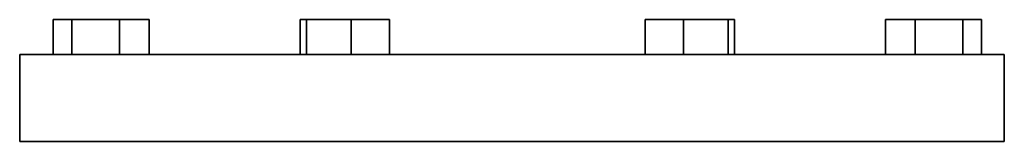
# Model space of a CAD drawing. Header units: millimetres. Extents: x 436 to 1321, y -1379 to 1435.
# Tile 27 of 27: x 945 to 1227, y 900 to 935. Entities that reach past the tile are written whole.
import ezdxf

# ---------------------------------------------------------------- set-up
doc = ezdxf.new("R2010")
doc.units = ezdxf.units.MM
doc.layers.add('VSI344-454_FLANG', color=7, linetype='Continuous')

# ---------------------------------------------------------------- blocks, each defined once
blk = doc.blocks.new('SE3')
at = {"layer": 'VSI344-454_FLANG', "color": 7, "linetype": 'Continuous', "lineweight": 35}
for p, q in [((954.52, 934.52), (954.52, 924.52)), ((954.52, 934.52), (959.82, 934.52)), ((959.82, 934.52), (959.82, 924.52)), ((959.82, 934.52), (973.56, 934.52)), ((973.56, 934.52), (973.56, 924.52)), ((973.56, 934.52), (981.99, 934.52)), ((981.99, 934.52), (981.99, 924.52)), ((1025.27, 934.52), (1025.27, 924.52)), ((1025.27, 934.52), (1027.08, 934.52)), ((1027.08, 934.52), (1027.08, 924.52)), ((1027.08, 934.52), (1039.88, 934.52)), ((1039.88, 934.52), (1039.88, 924.52)), ((1039.88, 934.52), (1050.87, 934.52)), ((1050.87, 934.52), (1050.87, 924.52)), ((1124, 934.52), (1124, 924.52)), ((1124, 934.52), (1134.99, 934.52)), ((1134.99, 934.52), (1134.99, 924.52)), ((1134.99, 934.52), (1147.79, 934.52)), ((1147.79, 934.52), (1147.79, 924.52)), ((1147.79, 934.52), (1149.6, 934.52)), ((1149.6, 934.52), (1149.6, 924.52)), ((1192.88, 934.52), (1192.88, 924.52)), ((1192.88, 934.52), (1201.31, 934.52)), ((1201.31, 934.52), (1201.31, 924.52)), ((1201.31, 934.52), (1215.05, 934.52)), ((1215.05, 934.52), (1215.05, 924.52)), ((1215.05, 934.52), (1220.35, 934.52)), ((1220.35, 934.52), (1220.35, 924.52)), ((944.93, 924.52), (1226.88, 924.52)), ((944.93, 924.52), (944.93, 899.52)), ((1226.88, 924.52), (1226.88, 899.52)), ((1226.88, 899.52), (944.93, 899.52))]:
    blk.add_line(p, q, dxfattribs=at)

msp = doc.modelspace()

# ---------------------------------------------------------------- block references
msp.add_blockref('SE3', (0, 0))

doc.saveas('drawing.dxf')
